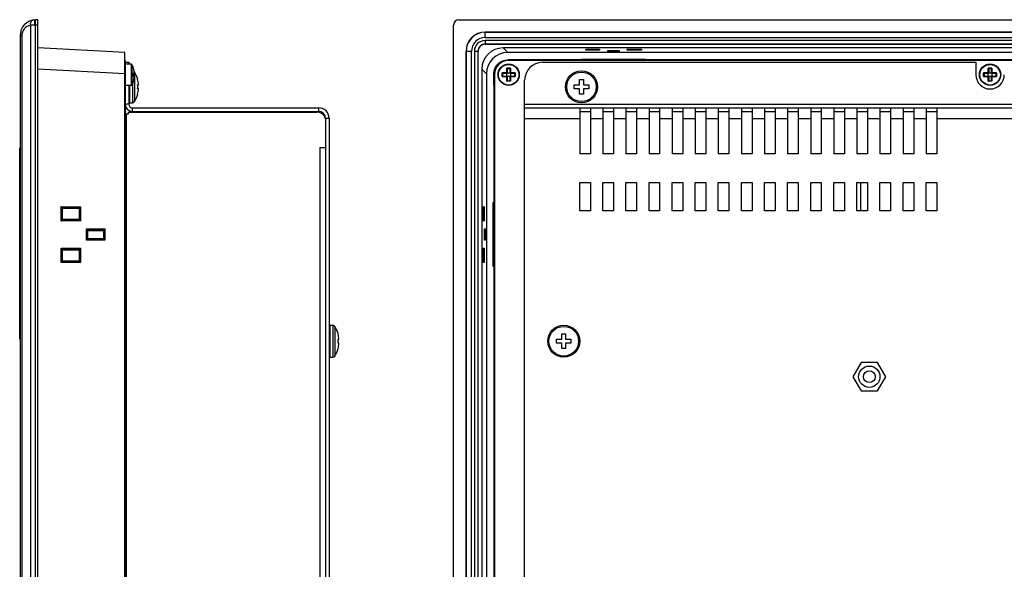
# Model space of a CAD drawing. Header units: millimetres. Extents: x 0 to 1189, y 0 to 841.
# Tile 30 of 50: x 623 to 900, y 529 to 684. Entities that reach past the tile are written whole.
import ezdxf

# ---------------------------------------------------------------- set-up
doc = ezdxf.new("R2010")
doc.units = ezdxf.units.MM
doc.header["$LTSCALE"] = 65.395
for name, color, linetype in [('COVER-REAR_CASE_PC-SHAPE', 7, 'CONTINUOUS'), ('COVER-REAR_CASE_PPC10-SHAPE', 7, 'CONTINUOUS'), ('FRONT_CASE_15_DM-SHAPE', 7, 'CONTINUOUS'), ('LCD_GUIDE-PC_AC150XA01-X0-SHAPE', 7, 'CONTINUOUS'), ('M3X8-SHAPE', 7, 'CONTINUOUS'), ('NUT_M4-SHAPE', 7, 'CONTINUOUS'), ('REAR_CASE-PC_15-SHAPE', 7, 'CONTINUOUS'), ('SCREW_M4X8_MUSH_2-SHAPE', 7, 'CONTINUOUS'), ('SMPS_PC_PCB-SHAPE', 7, 'CONTINUOUS'), ('SWITCH_WINDOW-PPC-SHAPE', 7, 'CONTINUOUS')]:
    doc.layers.add(name, color=color, linetype=linetype)

msp = doc.modelspace()

# ---------------------------------------------------------------- linework, layer by layer
at = {"layer": 'COVER-REAR_CASE_PC-SHAPE', "color": 7, "linetype": 'Continuous'}
for p, q in [((652.817, 672.045), (653.817, 672.045)), ((653.817, 672.045), (653.817, 671.545)), ((770.238, 672.045), (892.238, 672.045)), ((892.238, 672.045), (892.238, 668.545)), ((653.817, 665.545), (653.817, 660.245)), ((765.238, 400.045), (765.238, 667.045)), ((653.817, 660.245), (652.817, 660.245)), ((765.238, 660.245), (1059.238, 660.245)), ((654.817, 659.245), (654.817, 658.245)), ((654.817, 659.245), (707.217, 659.245)), ((654.817, 658.245), (707.217, 658.245)), ((707.217, 659.245), (707.217, 658.245)), ((765.238, 659.245), (1059.238, 659.245)), ((780.738, 659.245), (780.738, 646.245)), ((780.738, 658.245), (783.738, 658.245)), ((783.738, 659.245), (783.738, 646.245)), ((787.238, 659.245), (787.238, 646.245)), ((787.238, 658.245), (790.238, 658.245)), ((790.238, 659.245), (790.238, 646.245)), ((793.738, 659.245), (793.738, 646.245)), ((793.738, 658.245), (796.738, 658.245)), ((796.738, 659.245), (796.738, 646.245)), ((800.238, 659.245), (800.238, 646.245)), ((800.238, 658.245), (803.238, 658.245)), ((803.238, 659.245), (803.238, 646.245)), ((806.738, 659.245), (806.738, 646.245)), ((806.738, 658.245), (809.738, 658.245)), ((809.738, 659.245), (809.738, 646.245)), ((813.238, 659.245), (813.238, 646.245)), ((813.238, 658.245), (816.238, 658.245)), ((816.238, 659.245), (816.238, 646.245)), ((819.738, 659.245), (819.738, 646.245)), ((819.738, 658.245), (822.738, 658.245)), ((822.738, 659.245), (822.738, 646.245)), ((826.238, 659.245), (826.238, 646.245)), ((826.238, 658.245), (829.238, 658.245)), ((829.238, 659.245), (829.238, 646.245)), ((832.738, 659.245), (832.738, 646.245)), ((832.738, 658.245), (835.738, 658.245)), ((835.738, 659.245), (835.738, 646.245)), ((839.238, 659.245), (839.238, 646.245)), ((839.238, 658.245), (842.238, 658.245)), ((842.238, 659.245), (842.238, 646.245)), ((845.738, 659.245), (845.738, 646.245)), ((845.738, 658.245), (848.738, 658.245)), ((848.738, 659.245), (848.738, 646.245)), ((852.238, 659.245), (852.238, 646.245)), ((852.238, 658.245), (855.238, 658.245)), ((855.238, 659.245), (855.238, 646.245)), ((858.738, 659.245), (858.738, 646.245)), ((858.738, 658.245), (861.738, 658.245)), ((861.738, 659.245), (861.738, 646.245)), ((865.238, 659.245), (865.238, 646.245)), ((865.238, 658.245), (868.238, 658.245)), ((868.238, 659.245), (868.238, 646.245)), ((871.738, 659.245), (871.738, 646.245)), ((871.738, 658.245), (874.738, 658.245)), ((874.738, 659.245), (874.738, 646.245)), ((878.238, 659.245), (878.238, 646.245)), ((878.238, 658.245), (881.238, 658.245)), ((881.238, 659.245), (881.238, 646.245)), ((709.217, 656.245), (709.217, 410.845)), ((710.217, 656.245), (709.217, 656.245)), ((710.217, 656.245), (710.217, 410.845)), ((765.238, 656.245), (780.738, 656.245)), ((783.738, 656.245), (787.238, 656.245)), ((790.238, 656.245), (793.738, 656.245)), ((796.738, 656.245), (800.238, 656.245)), ((803.238, 656.245), (806.738, 656.245)), ((809.738, 656.245), (813.238, 656.245)), ((816.238, 656.245), (819.738, 656.245)), ((822.738, 656.245), (826.238, 656.245)), ((829.238, 656.245), (832.738, 656.245)), ((835.738, 656.245), (839.238, 656.245)), ((842.238, 656.245), (845.738, 656.245)), ((848.738, 656.245), (852.238, 656.245)), ((855.238, 656.245), (858.738, 656.245)), ((861.738, 656.245), (865.238, 656.245)), ((868.238, 656.245), (871.738, 656.245)), ((874.738, 656.245), (878.238, 656.245)), ((881.238, 656.245), (943.238, 656.245)), ((783.738, 646.245), (780.738, 646.245)), ((790.238, 646.245), (787.238, 646.245)), ((796.738, 646.245), (793.738, 646.245)), ((803.238, 646.245), (800.238, 646.245)), ((809.738, 646.245), (806.738, 646.245)), ((816.238, 646.245), (813.238, 646.245)), ((822.738, 646.245), (819.738, 646.245)), ((829.238, 646.245), (826.238, 646.245)), ((835.738, 646.245), (832.738, 646.245)), ((842.238, 646.245), (839.238, 646.245)), ((848.738, 646.245), (845.738, 646.245)), ((855.238, 646.245), (852.238, 646.245)), ((861.738, 646.245), (858.738, 646.245)), ((868.238, 646.245), (865.238, 646.245)), ((874.738, 646.245), (871.738, 646.245)), ((881.238, 646.245), (878.238, 646.245)), ((780.738, 630.245), (780.738, 638.245)), ((780.738, 638.245), (783.738, 638.245)), ((783.738, 638.245), (783.738, 630.245)), ((787.238, 630.245), (787.238, 638.245)), ((787.238, 638.245), (790.238, 638.245)), ((790.238, 638.245), (790.238, 630.245)), ((793.738, 630.245), (793.738, 638.245)), ((793.738, 638.245), (796.738, 638.245)), ((796.738, 638.245), (796.738, 630.245)), ((800.238, 630.245), (800.238, 638.245)), ((800.238, 638.245), (803.238, 638.245)), ((803.238, 638.245), (803.238, 630.245)), ((806.738, 630.245), (806.738, 638.245)), ((806.738, 638.245), (809.738, 638.245)), ((809.738, 638.245), (809.738, 630.245)), ((813.238, 630.245), (813.238, 638.245)), ((813.238, 638.245), (816.238, 638.245)), ((816.238, 638.245), (816.238, 630.245)), ((819.738, 630.245), (819.738, 638.245)), ((819.738, 638.245), (822.738, 638.245)), ((822.738, 638.245), (822.738, 630.245)), ((826.238, 630.245), (826.238, 638.245)), ((826.238, 638.245), (829.238, 638.245)), ((829.238, 638.245), (829.238, 630.245)), ((832.738, 630.245), (832.738, 638.245)), ((832.738, 638.245), (835.738, 638.245)), ((835.738, 638.245), (835.738, 630.245)), ((839.238, 630.245), (839.238, 638.245)), ((839.238, 638.245), (842.238, 638.245)), ((842.238, 638.245), (842.238, 630.245)), ((845.738, 630.245), (845.738, 638.245)), ((845.738, 638.245), (848.738, 638.245)), ((848.738, 638.245), (848.738, 630.245)), ((852.238, 630.245), (852.238, 638.245)), ((852.238, 638.245), (855.238, 638.245)), ((855.238, 638.245), (855.238, 630.245)), ((858.738, 630.245), (858.738, 638.245)), ((858.738, 638.245), (861.738, 638.245)), ((861.738, 638.245), (861.738, 630.245)), ((865.238, 630.245), (865.238, 638.245)), ((865.238, 638.245), (868.238, 638.245)), ((868.238, 638.245), (868.238, 630.245)), ((871.738, 630.245), (871.738, 638.245)), ((871.738, 638.245), (874.738, 638.245)), ((874.738, 638.245), (874.738, 630.245)), ((878.238, 630.245), (878.238, 638.245)), ((878.238, 638.245), (881.238, 638.245)), ((881.238, 638.245), (881.238, 630.245)), ((783.738, 630.245), (780.738, 630.245)), ((790.238, 630.245), (787.238, 630.245)), ((796.738, 630.245), (793.738, 630.245)), ((803.238, 630.245), (800.238, 630.245)), ((809.738, 630.245), (806.738, 630.245)), ((816.238, 630.245), (813.238, 630.245)), ((822.738, 630.245), (819.738, 630.245)), ((829.238, 630.245), (826.238, 630.245)), ((835.738, 630.245), (832.738, 630.245)), ((842.238, 630.245), (839.238, 630.245)), ((848.738, 630.245), (845.738, 630.245)), ((855.238, 630.245), (852.238, 630.245)), ((861.738, 630.245), (858.738, 630.245)), ((868.238, 630.245), (865.238, 630.245)), ((874.738, 630.245), (871.738, 630.245)), ((881.238, 630.245), (878.238, 630.245))]:
    msp.add_line(p, q, dxfattribs=at)
for centre, radius, start, end in [((770.238, 667.045), 5, 90, 180), ((896.238, 668.545), 4, 180, 0), ((654.817, 660.245), 2, 180, 270), ((654.817, 660.245), 1, 180, 270), ((707.217, 656.245), 3, 0, 90), ((707.217, 656.245), 2, 0, 90)]:
    msp.add_arc(centre, radius, start, end, dxfattribs=at)
at = {"layer": 'COVER-REAR_CASE_PPC10-SHAPE', "color": 7, "linetype": 'Continuous'}
msp.add_circle((862.238, 583.545), 3, dxfattribs=at)
at = {"layer": 'FRONT_CASE_15_DM-SHAPE', "color": 7, "linetype": 'Continuous'}
for p, q in [((626.176, 682.475), (626.176, 384.615)), ((627.438, 682.516), (627.438, 384.574)), ((628.217, 684.045), (627.56, 684.022)), ((628.217, 682.546), (627.56, 682.523)), ((628.217, 383.045), (628.217, 684.045)), ((745.238, 384.544), (745.238, 682.546)), ((746.737, 684.045), (1113.739, 684.045)), ((623.217, 679.525), (623.217, 387.565)), ((623.718, 679.525), (623.217, 679.525)), ((623.718, 679.525), (623.718, 387.565)), ((754.137, 680.545), (754.164, 680.518)), ((1106.339, 680.545), (754.137, 680.545)), ((754.164, 679.019), (754.164, 680.518)), ((754.164, 680.518), (1106.312, 680.518)), ((754.164, 679.019), (1106.312, 679.019)), ((754.102, 678.18), (754.102, 677.18)), ((1106.373, 678.18), (754.102, 678.18)), ((754.102, 677.18), (754.138, 677.145)), ((1106.373, 677.18), (754.102, 677.18)), ((754.138, 677.145), (1106.338, 677.145)), ((652.717, 674.813), (628.217, 676.097)), ((652.717, 392.277), (652.717, 674.813)), ((748.738, 675.146), (748.738, 391.944)), ((748.738, 675.146), (748.765, 675.119)), ((748.765, 391.971), (748.765, 675.119)), ((750.264, 675.119), (748.765, 675.119)), ((750.264, 391.971), (750.264, 675.119)), ((751.103, 675.181), (751.103, 391.91)), ((751.103, 675.181), (752.103, 675.181)), ((752.103, 675.181), (752.103, 391.91)), ((752.103, 675.181), (752.138, 675.145)), ((752.138, 391.945), (752.138, 675.145)), ((760.461, 674.813), (759.177, 676.097)), ((1101.299, 676.097), (759.177, 676.097)), ((1100.015, 674.813), (760.461, 674.813)), ((782.472, 675.472), (782.472, 675.746)), ((782.472, 675.746), (782.732, 675.472)), ((782.472, 675.746), (786.304, 675.746)), ((786.304, 675.472), (782.472, 675.472)), ((786.304, 675.746), (786.044, 675.472)), ((786.304, 675.746), (786.304, 675.472)), ((788.645, 675.109), (788.633, 675.381)), ((788.901, 675.109), (788.633, 675.381)), ((788.633, 675.381), (791.843, 675.381)), ((791.83, 675.109), (788.645, 675.109)), ((791.575, 675.109), (791.843, 675.381)), ((791.843, 675.381), (791.83, 675.109)), ((794.079, 675.47), (794.065, 675.755)), ((794.345, 675.47), (794.065, 675.755)), ((794.065, 675.755), (798.11, 675.755)), ((798.097, 675.47), (794.079, 675.47)), ((797.83, 675.47), (798.11, 675.755)), ((798.11, 675.755), (798.097, 675.47)), ((760.467, 672.711), (760.467, 672.685)), ((781.238, 672.711), (760.467, 672.711)), ((762.497, 672.685), (760.467, 672.685)), ((781.238, 672.711), (781.238, 672.913)), ((781.238, 672.913), (781.587, 672.564)), ((781.238, 672.913), (799.238, 672.913)), ((781.238, 672.711), (781.404, 672.545)), ((781.587, 672.545), (781.587, 672.564)), ((789.215, 672.564), (781.587, 672.564)), ((782.788, 672.608), (782.788, 672.688)), ((782.788, 672.688), (785.988, 672.688)), ((785.988, 672.608), (782.788, 672.608)), ((785.988, 672.688), (785.988, 672.608)), ((789.031, 672.809), (789.031, 672.732)), ((791.445, 672.809), (789.031, 672.809)), ((789.031, 672.732), (791.445, 672.732)), ((789.215, 672.564), (789.46, 672.687)), ((789.215, 672.564), (789.215, 672.545)), ((789.959, 672.545), (789.96, 672.695)), ((789.96, 672.695), (790.516, 672.695)), ((790.517, 672.545), (790.516, 672.695)), ((791.261, 672.564), (791.016, 672.687)), ((791.261, 672.564), (791.261, 672.545)), ((798.889, 672.564), (791.261, 672.564)), ((791.445, 672.732), (791.445, 672.809)), ((794.481, 672.688), (794.481, 672.608)), ((797.695, 672.688), (794.481, 672.688)), ((794.481, 672.608), (797.695, 672.608)), ((797.695, 672.608), (797.695, 672.688)), ((799.238, 672.913), (798.889, 672.564)), ((798.889, 672.545), (798.889, 672.564)), ((799.238, 672.711), (799.072, 672.545)), ((799.238, 672.913), (799.238, 672.711)), ((921.238, 672.711), (799.238, 672.711)), ((814.444, 672.545), (814.584, 672.685)), ((814.584, 672.545), (814.584, 672.685)), ((814.584, 672.685), (816.284, 672.685)), ((816.284, 672.545), (816.284, 672.685)), ((816.284, 672.685), (816.424, 672.545)), ((893.285, 672.545), (893.416, 672.676)), ((893.416, 672.676), (893.416, 672.545)), ((893.916, 672.685), (893.916, 672.545)), ((898.56, 672.685), (893.916, 672.685)), ((898.56, 672.545), (898.56, 672.685)), ((899.06, 672.545), (899.06, 672.676)), ((899.191, 672.545), (899.06, 672.676)), ((652.717, 668.822), (628.217, 670.106)), ((753.185, 670.106), (753.185, 396.984)), ((754.469, 668.822), (753.185, 670.106)), ((754.469, 668.822), (754.469, 398.268)), ((756.572, 668.816), (756.572, 632.545)), ((756.572, 668.816), (756.598, 668.816)), ((756.598, 666.767), (756.598, 668.816)), ((756.607, 665.53), (756.738, 665.259)), ((756.369, 614.545), (756.369, 632.545)), ((756.369, 632.545), (756.719, 632.196)), ((756.369, 632.545), (756.572, 632.545)), ((756.572, 632.545), (756.738, 632.379)), ((756.719, 614.894), (756.719, 632.196)), ((756.738, 632.196), (756.719, 632.196)), ((634.758, 627.373), (634.758, 631.418)), ((635.057, 631.124), (634.758, 631.418)), ((634.758, 631.418), (640.197, 631.404)), ((635.057, 627.666), (635.057, 631.124)), ((635.059, 631.101), (635.057, 631.124)), ((635.207, 631.002), (635.059, 631.101)), ((635.059, 631.101), (639.886, 631.089)), ((635.207, 627.788), (635.207, 631.002)), ((635.207, 631.002), (639.821, 631.002)), ((639.821, 631.002), (639.864, 631.088)), ((639.821, 631.002), (639.821, 627.788)), ((639.864, 631.088), (639.886, 631.089)), ((639.864, 631.088), (639.864, 627.702)), ((639.886, 631.089), (640.197, 631.404)), ((640.197, 631.404), (640.197, 627.386)), ((753.528, 627.373), (753.528, 631.418)), ((753.813, 631.138), (753.528, 631.418)), ((753.528, 631.418), (753.813, 631.404)), ((753.813, 631.404), (753.813, 627.386)), ((756.595, 631.002), (756.595, 627.788)), ((756.675, 631.002), (756.595, 631.002)), ((756.675, 627.788), (756.675, 631.002)), ((635.057, 627.666), (634.758, 627.373)), ((640.197, 627.386), (634.758, 627.373)), ((635.057, 627.666), (635.059, 627.689)), ((635.207, 627.788), (635.059, 627.689)), ((639.886, 627.701), (635.059, 627.689)), ((639.821, 627.788), (635.207, 627.788)), ((639.821, 627.788), (639.864, 627.702)), ((639.886, 627.701), (639.864, 627.702)), ((639.886, 627.701), (640.197, 627.386)), ((753.813, 627.653), (753.528, 627.373)), ((753.813, 627.386), (753.528, 627.373)), ((756.595, 627.788), (756.675, 627.788)), ((641.884, 621.94), (641.884, 625.15)), ((642.184, 624.856), (641.884, 625.15)), ((641.884, 625.15), (647.088, 625.138)), ((642.185, 624.834), (642.184, 624.856)), ((642.184, 622.234), (642.184, 624.856)), ((642.307, 624.752), (642.185, 624.834)), ((642.185, 624.834), (646.778, 624.822)), ((642.307, 622.338), (642.307, 624.752)), ((642.307, 624.752), (646.721, 624.752)), ((646.721, 624.752), (646.756, 624.822)), ((646.721, 624.752), (646.721, 622.338)), ((646.756, 624.822), (646.756, 622.269)), ((646.756, 624.822), (646.778, 624.822)), ((646.778, 624.822), (647.088, 625.138)), ((647.088, 625.138), (647.088, 621.953)), ((753.902, 621.94), (753.902, 625.15)), ((754.174, 624.882), (753.902, 625.15)), ((753.902, 625.15), (754.174, 625.138)), ((754.174, 625.138), (754.174, 621.953)), ((756.474, 624.752), (756.474, 622.338)), ((756.551, 624.752), (756.474, 624.752)), ((756.551, 622.338), (756.551, 624.752)), ((642.184, 622.234), (641.884, 621.94)), ((647.088, 621.953), (641.884, 621.94)), ((642.184, 622.234), (642.185, 622.257)), ((642.307, 622.338), (642.185, 622.257)), ((646.778, 622.268), (642.185, 622.257)), ((646.721, 622.338), (642.307, 622.338)), ((646.721, 622.338), (646.756, 622.269)), ((646.778, 622.268), (646.756, 622.269)), ((646.778, 622.268), (647.088, 621.953)), ((754.174, 622.208), (753.902, 621.94)), ((754.174, 621.953), (753.902, 621.94)), ((756.474, 622.338), (756.551, 622.338)), ((634.758, 615.673), (634.758, 619.718)), ((635.057, 619.424), (634.758, 619.718)), ((634.758, 619.718), (640.197, 619.704)), ((635.059, 619.401), (635.057, 619.424)), ((635.057, 615.966), (635.057, 619.424)), ((635.207, 619.302), (635.059, 619.401)), ((635.059, 619.401), (639.886, 619.389)), ((635.207, 616.088), (635.207, 619.302)), ((635.207, 619.302), (639.821, 619.302)), ((639.821, 619.302), (639.864, 619.388)), ((639.821, 619.302), (639.821, 616.088)), ((639.864, 619.388), (639.886, 619.389)), ((639.864, 619.388), (639.864, 616.002)), ((639.886, 619.389), (640.197, 619.704)), ((640.197, 619.704), (640.197, 615.686)), ((753.528, 615.673), (753.528, 619.718)), ((753.813, 619.438), (753.528, 619.718)), ((753.528, 619.718), (753.813, 619.704)), ((753.813, 619.704), (753.813, 615.686)), ((756.595, 619.302), (756.595, 616.088)), ((756.675, 619.302), (756.595, 619.302)), ((756.675, 616.088), (756.675, 619.302)), ((635.057, 615.966), (634.758, 615.673)), ((640.197, 615.686), (634.758, 615.673)), ((635.057, 615.966), (635.059, 615.989)), ((635.207, 616.088), (635.059, 615.989)), ((639.886, 616.001), (635.059, 615.989)), ((639.821, 616.088), (635.207, 616.088)), ((639.821, 616.088), (639.864, 616.002)), ((639.886, 616.001), (639.864, 616.002)), ((639.886, 616.001), (640.197, 615.686)), ((753.813, 615.953), (753.528, 615.673)), ((753.813, 615.686), (753.528, 615.673)), ((756.595, 616.088), (756.675, 616.088)), ((756.369, 614.545), (756.719, 614.894)), ((756.572, 614.545), (756.369, 614.545)), ((756.572, 614.545), (756.738, 614.711)), ((756.572, 614.545), (756.572, 452.545)), ((756.719, 614.894), (756.738, 614.894)), ((756.598, 598.904), (756.598, 597.795)), ((756.598, 598.904), (756.738, 598.904)), ((756.607, 599.404), (756.738, 599.535)), ((756.607, 599.404), (756.738, 599.404)), ((756.738, 597.795), (756.598, 597.795)), ((756.738, 597.295), (756.607, 597.295)), ((756.598, 533.904), (756.598, 533.186)), ((756.598, 533.904), (756.738, 533.904)), ((756.738, 533.186), (756.598, 533.186)), ((756.607, 534.404), (756.738, 534.535)), ((756.607, 534.404), (756.738, 534.404)), ((756.738, 532.555), (756.607, 532.686)), ((756.738, 532.686), (756.607, 532.686))]:
    msp.add_line(p, q, dxfattribs=at)
for centre, radius, start, end in [((627.717, 679.525), 4.5, 92, 180), ((626.718, 679.525), 3, 100.42195, 180.00004), ((628.331, 635.455), 47.07, 91.08675, 92.62379), ((627.665, 679.525), 3, 92.00012, 94.343), ((754.164, 675.119), 5.399, 90.00325, 179.99675), ((754.163, 675.119), 3.899, 89.99651, 180.00349), ((754.102, 675.181), 2.999, 89.99657, 180.00343), ((754.102, 675.181), 1.999, 89.98502, 180.01498), ((763.734, 671.375), 1.801, 133.3645, 139.45998), ((760.082, 664.205), 9.225, 64.70285, 66.67793), ((719.692, 672.926), 69.768, 359.68698, 359.80359), ((860.79, 672.926), 69.775, 180.19642, 180.31302), ((757.908, 665.529), 1.802, 130.54452, 136.63108)]:
    msp.add_arc(centre, radius, start, end, dxfattribs=at)
for centre, major_axis, ratio, start_param, end_param in [((746.739, 682.544), (-1.062, 1.062), 0.9987828, -0.7847892, 0.7847892), ((754.139, 675.144), (-3.82, 3.82), 0.9996955, -0.7852459, 0.7852459), ((754.138, 675.145), (-1.415, 1.415), 0.9996955, -0.7852459, 0.7852459), ((759.194, 670.089), (4.254, -4.254), 0.9972647, 2.357564, 3.9256213), ((760.478, 668.805), (-4.254, 4.254), 0.9972647, -0.7840286, 0.7840286), ((893.916, 672.676), (0.5, 0), 0.0174551, 1.5707963, 3.1241394), ((898.56, 672.676), (0.5, 0), 0.0174551, 0.0174533, 1.5707963), ((756.607, 598.904), (0, 0.5), 0.0174551, 0.0174533, 1.5707963), ((756.607, 597.795), (0, 0.5), 0.0174551, -4.712389, -3.1415927), ((756.607, 533.904), (0, 0.5), 0.0174551, 0.0174533, 1.5707963), ((756.607, 533.186), (0, 0.5), 0.0174551, -4.712389, -3.1590459)]:
    msp.add_ellipse(centre, major_axis=major_axis, ratio=ratio, start_param=start_param, end_param=end_param, dxfattribs=at)
for points, knots in [([(626.176, 682.475), (626.158, 682.65), (626.162, 682.99), (626.293, 683.451), (626.54, 683.804), (626.784, 683.929), (626.903, 683.951)], [0, 0, 0, 0, 0.2953624, 0.5638719, 0.7959132, 1, 1, 1, 1]), ([(627.438, 682.516), (627.43, 682.613), (627.417, 682.804), (627.398, 683.08), (627.384, 683.335), (627.373, 683.559), (627.367, 683.722), (627.365, 683.83), (627.365, 683.893), (627.366, 683.942), (627.368, 683.979), (627.371, 683.998), (627.374, 684.012), (627.377, 684.012)], [0, 0, 0, 0, 0.194788, 0.3820236, 0.5545462, 0.7057616, 0.8298985, 0.8802892, 0.9222434, 0.9553598, 0.979367, 0.9941113, 1, 1, 1, 1]), ([(627.56, 682.523), (627.557, 682.62), (627.551, 682.812), (627.544, 683.089), (627.54, 683.345), (627.538, 683.569), (627.539, 683.732), (627.542, 683.84), (627.544, 683.903), (627.547, 683.952), (627.55, 683.99), (627.554, 684.009), (627.557, 684.022), (627.56, 684.022)], [0, 0, 0, 0, 0.1947111, 0.3819139, 0.5544359, 0.7056711, 0.8298371, 0.8802427, 0.9222107, 0.9553389, 0.9793555, 0.9941063, 1, 1, 1, 1]), ([(756.572, 668.816), (756.572, 669.323), (756.774, 670.347), (757.641, 671.642), (758.936, 672.509), (759.96, 672.711), (760.467, 672.711)], [0, 0, 0, 0, 0.2500995, 0.5, 0.7499005, 1, 1, 1, 1]), ([(756.598, 668.816), (756.598, 669.32), (756.799, 670.337), (757.66, 671.623), (758.946, 672.484), (759.963, 672.685), (760.467, 672.685)], [0, 0, 0, 0, 0.2501014, 0.5, 0.7498986, 1, 1, 1, 1]), ([(762.497, 672.685), (762.608, 672.685), (763.021, 672.683), (763.433, 672.679), (763.734, 672.676)], [0, 0, 0, 0, 0.2693398, 1, 1, 1, 1]), ([(789.46, 672.687), (789.464, 672.689), (789.479, 672.688), (789.508, 672.691), (789.555, 672.692), (789.644, 672.694), (789.781, 672.695), (789.897, 672.695), (789.96, 672.695)], [0, 0, 0, 0, 0.0251357, 0.0857637, 0.1798829, 0.3041879, 0.6244451, 1, 1, 1, 1]), ([(790.516, 672.695), (790.579, 672.695), (790.695, 672.695), (790.831, 672.694), (790.921, 672.692), (790.968, 672.691), (790.997, 672.688), (791.012, 672.689), (791.016, 672.687)], [0, 0, 0, 0, 0.3755538, 0.6958119, 0.8201161, 0.9142353, 0.9748639, 1, 1, 1, 1]), ([(756.607, 665.53), (756.606, 665.626), (756.601, 666.038), (756.598, 666.451), (756.598, 666.767)], [0, 0, 0, 0, 0.2332169, 1, 1, 1, 1])]:
    msp.add_open_spline(points, degree=3, knots=knots, dxfattribs=at)
for points in [[(763.734, 672.676), (763.54, 672.676), (763.341, 672.63), (763.166, 672.546)], [(756.738, 666.099), (756.653, 665.924), (756.607, 665.725), (756.607, 665.53)]]:
    msp.add_open_spline(points, degree=3, dxfattribs=at)
at = {"layer": 'LCD_GUIDE-PC_AC150XA01-X0-SHAPE', "color": 7, "linetype": 'Continuous'}
msp.add_line((642.317, 622.338), (642.317, 624.752), dxfattribs=at)
at = {"layer": 'M3X8-SHAPE', "color": 7, "linetype": 'Continuous'}
for p, q in [((652.917, 665.545), (652.917, 671.545)), ((654.5, 671.545), (652.917, 671.545)), ((654.5, 671.545), (654.5, 665.545)), ((654.676, 671.441), (654.676, 665.649)), ((655.133, 670.375), (655.11, 670.375)), ((655.374, 669.054), (655.11, 669.054)), ((655.11, 668.037), (655.374, 668.037)), ((655.283, 668.945), (655.122, 668.945)), ((655.122, 668.145), (655.283, 668.145)), ((758.907, 668.037), (758.907, 669.054)), ((760.229, 669.054), (758.907, 669.054)), ((758.907, 668.037), (760.229, 668.037)), ((760.338, 668.945), (759.035, 668.945)), ((759.035, 668.145), (760.338, 668.145)), ((759.038, 668.945), (759.038, 668.145)), ((760.229, 669.054), (760.229, 670.375)), ((761.246, 670.375), (760.229, 670.375)), ((760.238, 669.045), (760.229, 669.054)), ((760.229, 668.037), (760.238, 668.045)), ((760.229, 666.715), (760.229, 668.037)), ((760.238, 668.145), (760.238, 668.945)), ((760.338, 670.248), (760.338, 668.945)), ((761.138, 670.245), (760.338, 670.245)), ((760.338, 669.045), (761.138, 669.045)), ((760.338, 668.145), (760.338, 666.843)), ((761.138, 668.045), (760.338, 668.045)), ((761.138, 668.945), (761.138, 670.248)), ((762.44, 668.945), (761.138, 668.945)), ((761.138, 666.843), (761.138, 668.145)), ((761.138, 668.145), (762.44, 668.145)), ((761.238, 669.045), (761.246, 669.054)), ((761.238, 668.945), (761.238, 668.145)), ((761.246, 668.037), (761.238, 668.045)), ((761.246, 670.375), (761.246, 669.054)), ((762.568, 669.054), (761.246, 669.054)), ((761.246, 668.037), (761.246, 666.715)), ((761.246, 668.037), (762.568, 668.037)), ((762.438, 668.145), (762.438, 668.945)), ((762.568, 669.054), (762.568, 668.037)), ((894.407, 668.037), (894.407, 669.054)), ((895.729, 669.054), (894.407, 669.054)), ((894.407, 668.037), (895.729, 668.037)), ((895.838, 668.945), (894.535, 668.945)), ((894.535, 668.145), (895.838, 668.145)), ((894.538, 668.945), (894.538, 668.145)), ((895.729, 669.054), (895.729, 670.375)), ((896.746, 670.375), (895.729, 670.375)), ((895.738, 669.045), (895.729, 669.054)), ((895.729, 668.037), (895.738, 668.045)), ((895.729, 666.715), (895.729, 668.037)), ((895.738, 668.145), (895.738, 668.945)), ((895.838, 670.248), (895.838, 668.945)), ((896.638, 670.245), (895.838, 670.245)), ((895.838, 669.045), (896.638, 669.045)), ((895.838, 668.145), (895.838, 666.843)), ((896.638, 668.045), (895.838, 668.045)), ((896.638, 668.945), (896.638, 670.248)), ((897.94, 668.945), (896.638, 668.945)), ((896.638, 666.843), (896.638, 668.145)), ((896.638, 668.145), (897.94, 668.145)), ((896.738, 669.045), (896.746, 669.054)), ((896.738, 668.945), (896.738, 668.145)), ((896.746, 668.037), (896.738, 668.045)), ((896.746, 670.375), (896.746, 669.054)), ((898.068, 669.054), (896.746, 669.054)), ((896.746, 668.037), (896.746, 666.715)), ((896.746, 668.037), (898.068, 668.037)), ((897.938, 668.145), (897.938, 668.945)), ((898.068, 669.054), (898.068, 668.037)), ((654.5, 665.545), (652.917, 665.545)), ((655.133, 666.715), (655.11, 666.715)), ((761.246, 666.715), (760.229, 666.715)), ((760.338, 666.845), (761.138, 666.845)), ((896.746, 666.715), (895.729, 666.715)), ((895.838, 666.845), (896.638, 666.845))]:
    msp.add_line(p, q, dxfattribs=at)
for centre, radius in [((760.738, 668.545), 3), ((760.738, 668.545), 2.896), ((896.238, 668.545), 3), ((896.238, 668.545), 2.896)]:
    msp.add_circle(centre, radius, dxfattribs=at)
for centre, radius, start, end in [((652.917, 671.445), 0.1, 90, 180), ((654.5, 671.345), 0.2, 28.73026, 90), ((649.392, 668.545), 6.025, 17.68583, 28.73022), ((649.392, 668.545), 6.004, 4.85821, 17.75125), ((655.014, 670.336), 0.104, 17.67823, 22.45456), ((649.392, 668.545), 5.74, 354.91839, 5.08161), ((654.999, 669.01), 0.119, 17.27702, 21.57657), ((654.999, 668.081), 0.119, 338.42128, 342.72083), ((649.392, 668.545), 6.004, 342.24875, 355.14179), ((649.392, 668.545), 6.004, 4.77711, 17.66853), ((649.392, 668.545), 6.004, 342.33147, 355.22289), ((649.392, 668.545), 5.745, 355.2296, 4.7704), ((655.037, 670.345), 0.1, 338.27299, 17.68583), ((655.276, 669.037), 0.1, 4.78742, 9.6555), ((655.275, 668.054), 0.101, 350.35061, 352.68086), ((655.276, 668.053), 0.0996, 352.67997, 355.21963), ((759.776, 669.884), 1.202, 223.7136, 224.273), ((759.776, 667.206), 1.202, 135.72243, 136.28183), ((759.805, 669.911), 1.242, 224.25202, 225.70359), ((759.804, 667.178), 1.241, 134.25438, 135.70595), ((759.399, 669.507), 1.202, 45.72243, 46.28183), ((759.371, 669.479), 1.241, 44.25438, 45.70595), ((762.104, 669.478), 1.242, 134.25202, 135.70359), ((762.077, 669.507), 1.202, 133.7136, 134.273), ((761.671, 669.912), 1.242, 314.3045, 315.75593), ((761.671, 667.178), 1.242, 44.30204, 45.75347), ((761.7, 669.884), 1.202, 315.7281, 316.2875), ((761.7, 667.206), 1.202, 43.71932, 44.27872), ((895.276, 669.884), 1.202, 223.7136, 224.273), ((895.276, 667.206), 1.202, 135.72243, 136.28183), ((895.305, 669.911), 1.242, 224.25202, 225.70359), ((895.304, 667.178), 1.241, 134.25438, 135.70595), ((894.899, 669.507), 1.202, 45.72243, 46.28183), ((894.871, 669.479), 1.241, 44.25438, 45.70595), ((897.604, 669.478), 1.242, 134.25202, 135.70359), ((897.577, 669.507), 1.202, 133.7136, 134.273), ((897.171, 669.912), 1.242, 314.3045, 315.75593), ((897.171, 667.178), 1.242, 44.30204, 45.75347), ((897.2, 669.884), 1.202, 315.7281, 316.2875), ((897.2, 667.206), 1.202, 43.71932, 44.27872), ((652.917, 665.645), 0.1, 180, 270), ((654.5, 665.745), 0.2, 270, 331.26974), ((649.392, 668.545), 6.025, 331.26978, 342.31417), ((655.014, 666.754), 0.104, 337.54553, 342.32167), ((655.037, 666.745), 0.1, 342.31417, 21.73243), ((759.399, 667.583), 1.202, 313.71932, 314.27872), ((759.371, 667.612), 1.242, 314.30204, 315.75347), ((762.104, 667.612), 1.242, 224.3045, 225.75593), ((762.077, 667.583), 1.202, 225.7281, 226.2875), ((894.899, 667.583), 1.202, 313.71932, 314.27872), ((894.871, 667.612), 1.242, 314.30204, 315.75347), ((897.604, 667.612), 1.242, 224.3045, 225.75593), ((897.577, 667.583), 1.202, 225.7281, 226.2875)]:
    msp.add_arc(centre, radius, start, end, dxfattribs=at)
for points in [[(655.117, 669.023), (655.117, 669.03), (655.115, 669.038), (655.113, 669.045)], [(655.117, 668.067), (655.117, 668.06), (655.115, 668.052), (655.113, 668.045)]]:
    msp.add_open_spline(points, degree=3, dxfattribs=at)
for points, knots in [([(655.283, 668.945), (655.298, 668.945), (655.326, 668.952), (655.358, 668.978), (655.374, 669.011), (655.376, 669.034), (655.375, 669.045)], [0, 0, 0, 0, 0.295493, 0.5540378, 0.7826438, 1, 1, 1, 1]), ([(655.375, 668.045), (655.376, 668.056), (655.374, 668.079), (655.358, 668.112), (655.326, 668.138), (655.298, 668.145), (655.283, 668.145)], [0, 0, 0, 0, 0.2173294, 0.4459638, 0.7045065, 1, 1, 1, 1]), ([(759.027, 668.948), (759.02, 668.952), (759.006, 668.962), (758.976, 668.986), (758.953, 669.008), (758.938, 669.023)], [0, 0, 0, 0, 0.1917565, 0.4412287, 1, 1, 1, 1]), ([(759.026, 668.142), (759.02, 668.138), (759.006, 668.128), (758.976, 668.104), (758.953, 668.082), (758.938, 668.067)], [0, 0, 0, 0, 0.1921675, 0.4413274, 1, 1, 1, 1]), ([(759.035, 668.145), (759.035, 668.145), (759.032, 668.145), (759.029, 668.143), (759.026, 668.142)], [0, 0, 0, 0, 0.1727929, 1, 1, 1, 1]), ([(759.035, 668.945), (759.035, 668.945), (759.032, 668.946), (759.029, 668.947), (759.027, 668.948)], [0, 0, 0, 0, 0.1731724, 1, 1, 1, 1]), ([(760.338, 668.945), (760.334, 668.949), (760.317, 668.965), (760.284, 668.999), (760.254, 669.029), (760.238, 669.045)], [0, 0, 0, 0, 0.1060364, 0.5088684, 1, 1, 1, 1]), ([(760.238, 668.045), (760.249, 668.056), (760.275, 668.082), (760.308, 668.116), (760.33, 668.138), (760.338, 668.145)], [0, 0, 0, 0, 0.3306448, 0.780199, 1, 1, 1, 1]), ([(760.335, 670.256), (760.331, 670.263), (760.321, 670.277), (760.296, 670.307), (760.275, 670.33), (760.26, 670.345)], [0, 0, 0, 0, 0.1921675, 0.4413274, 1, 1, 1, 1]), ([(760.338, 670.248), (760.338, 670.248), (760.337, 670.251), (760.336, 670.254), (760.335, 670.256)], [0, 0, 0, 0, 0.1727929, 1, 1, 1, 1]), ([(761.138, 670.248), (761.138, 670.248), (761.138, 670.251), (761.14, 670.254), (761.141, 670.256)], [0, 0, 0, 0, 0.1731724, 1, 1, 1, 1]), ([(761.138, 668.945), (761.141, 668.949), (761.158, 668.966), (761.192, 668.999), (761.222, 669.029), (761.238, 669.045)], [0, 0, 0, 0, 0.1060364, 0.5088684, 1, 1, 1, 1]), ([(761.238, 668.045), (761.227, 668.056), (761.201, 668.082), (761.167, 668.115), (761.145, 668.138), (761.138, 668.145)], [0, 0, 0, 0, 0.3306448, 0.780199, 1, 1, 1, 1]), ([(761.141, 670.256), (761.145, 670.263), (761.155, 670.277), (761.179, 670.307), (761.201, 670.33), (761.216, 670.345)], [0, 0, 0, 0, 0.1917565, 0.4412287, 1, 1, 1, 1]), ([(762.538, 669.023), (762.529, 669.014), (762.51, 668.996), (762.486, 668.976), (762.468, 668.962), (762.457, 668.953), (762.448, 668.948), (762.443, 668.945), (762.44, 668.945)], [0, 0, 0, 0, 0.312316, 0.6103512, 0.7442588, 0.8597652, 0.9477327, 1, 1, 1, 1]), ([(762.538, 668.067), (762.529, 668.076), (762.51, 668.094), (762.487, 668.115), (762.469, 668.129), (762.457, 668.137), (762.448, 668.143), (762.443, 668.145), (762.44, 668.145)], [0, 0, 0, 0, 0.3120447, 0.6096242, 0.743259, 0.858778, 0.9471969, 1, 1, 1, 1]), ([(894.527, 668.948), (894.52, 668.952), (894.506, 668.962), (894.476, 668.986), (894.453, 669.008), (894.438, 669.023)], [0, 0, 0, 0, 0.1917565, 0.4412287, 1, 1, 1, 1]), ([(894.526, 668.142), (894.52, 668.138), (894.506, 668.128), (894.476, 668.104), (894.453, 668.082), (894.438, 668.067)], [0, 0, 0, 0, 0.1921675, 0.4413274, 1, 1, 1, 1]), ([(894.535, 668.145), (894.535, 668.145), (894.532, 668.145), (894.529, 668.143), (894.526, 668.142)], [0, 0, 0, 0, 0.1727929, 1, 1, 1, 1]), ([(894.535, 668.945), (894.535, 668.945), (894.532, 668.946), (894.529, 668.947), (894.527, 668.948)], [0, 0, 0, 0, 0.1731724, 1, 1, 1, 1]), ([(895.838, 668.945), (895.834, 668.949), (895.817, 668.965), (895.784, 668.999), (895.754, 669.029), (895.738, 669.045)], [0, 0, 0, 0, 0.1060364, 0.5088684, 1, 1, 1, 1]), ([(895.738, 668.045), (895.749, 668.056), (895.775, 668.082), (895.808, 668.116), (895.83, 668.138), (895.838, 668.145)], [0, 0, 0, 0, 0.3306448, 0.780199, 1, 1, 1, 1]), ([(895.835, 670.256), (895.831, 670.263), (895.821, 670.277), (895.796, 670.307), (895.775, 670.33), (895.76, 670.345)], [0, 0, 0, 0, 0.1921675, 0.4413274, 1, 1, 1, 1]), ([(895.838, 670.248), (895.838, 670.248), (895.837, 670.251), (895.836, 670.254), (895.835, 670.256)], [0, 0, 0, 0, 0.1727929, 1, 1, 1, 1]), ([(896.638, 670.248), (896.638, 670.248), (896.638, 670.251), (896.64, 670.254), (896.641, 670.256)], [0, 0, 0, 0, 0.1731724, 1, 1, 1, 1]), ([(896.638, 668.945), (896.641, 668.949), (896.658, 668.966), (896.692, 668.999), (896.722, 669.029), (896.738, 669.045)], [0, 0, 0, 0, 0.1060364, 0.5088684, 1, 1, 1, 1]), ([(896.738, 668.045), (896.727, 668.056), (896.701, 668.082), (896.667, 668.115), (896.645, 668.138), (896.638, 668.145)], [0, 0, 0, 0, 0.3306448, 0.780199, 1, 1, 1, 1]), ([(896.641, 670.256), (896.645, 670.263), (896.655, 670.277), (896.679, 670.307), (896.701, 670.33), (896.716, 670.345)], [0, 0, 0, 0, 0.1917565, 0.4412287, 1, 1, 1, 1]), ([(898.038, 669.023), (898.029, 669.014), (898.01, 668.996), (897.986, 668.976), (897.968, 668.962), (897.957, 668.953), (897.948, 668.948), (897.943, 668.945), (897.94, 668.945)], [0, 0, 0, 0, 0.312316, 0.6103512, 0.7442588, 0.8597652, 0.9477327, 1, 1, 1, 1]), ([(898.038, 668.067), (898.029, 668.076), (898.01, 668.094), (897.987, 668.115), (897.969, 668.129), (897.957, 668.137), (897.948, 668.143), (897.943, 668.145), (897.94, 668.145)], [0, 0, 0, 0, 0.3120447, 0.6096242, 0.743259, 0.858778, 0.9471969, 1, 1, 1, 1]), ([(760.26, 666.745), (760.269, 666.754), (760.287, 666.773), (760.307, 666.796), (760.322, 666.814), (760.33, 666.826), (760.335, 666.835), (760.338, 666.84), (760.338, 666.843)], [0, 0, 0, 0, 0.3120447, 0.6096242, 0.743259, 0.858778, 0.9471969, 1, 1, 1, 1]), ([(761.216, 666.745), (761.207, 666.754), (761.189, 666.773), (761.169, 666.796), (761.155, 666.814), (761.146, 666.826), (761.141, 666.835), (761.138, 666.84), (761.138, 666.843)], [0, 0, 0, 0, 0.312316, 0.6103512, 0.7442588, 0.8597652, 0.9477327, 1, 1, 1, 1]), ([(895.76, 666.745), (895.769, 666.754), (895.787, 666.773), (895.807, 666.796), (895.822, 666.814), (895.83, 666.826), (895.835, 666.835), (895.838, 666.84), (895.838, 666.843)], [0, 0, 0, 0, 0.3120447, 0.6096242, 0.743259, 0.858778, 0.9471969, 1, 1, 1, 1]), ([(896.716, 666.745), (896.707, 666.754), (896.689, 666.773), (896.669, 666.796), (896.655, 666.814), (896.646, 666.826), (896.641, 666.835), (896.638, 666.84), (896.638, 666.843)], [0, 0, 0, 0, 0.312316, 0.6103512, 0.7442588, 0.8597652, 0.9477327, 1, 1, 1, 1])]:
    msp.add_open_spline(points, degree=3, knots=knots, dxfattribs=at)
at = {"layer": 'NUT_M4-SHAPE', "color": 7, "linetype": 'Continuous'}
for p, q in [((859.928, 587.545), (857.619, 583.545)), ((864.547, 587.545), (859.928, 587.545)), ((866.857, 583.545), (864.547, 587.545)), ((857.619, 583.545), (859.928, 579.545)), ((864.547, 579.545), (866.857, 583.545)), ((859.928, 579.545), (864.547, 579.545))]:
    msp.add_line(p, q, dxfattribs=at)
msp.add_circle((862.238, 583.545), 1.65, dxfattribs=at)
at = {"layer": 'REAR_CASE-PC_15-SHAPE', "color": 7, "linetype": 'Continuous'}
for p, q in [((652.817, 672.545), (652.717, 672.545)), ((652.817, 672.545), (652.817, 394.545)), ((1099.738, 672.545), (760.738, 672.545)), ((652.817, 668.545), (652.717, 668.545)), ((756.738, 668.545), (756.738, 398.545)), ((652.962, 657.545), (653.717, 657.545)), ((653.217, 409.545), (653.217, 657.545)), ((653.717, 657.545), (653.717, 658.045)), ((653.717, 658.045), (706.717, 658.045)), ((707.617, 648.045), (707.617, 419.045)), ((707.617, 648.045), (709.217, 648.045))]:
    msp.add_line(p, q, dxfattribs=at)
for centre, radius, start, end in [((760.738, 668.545), 4, 90, 180), ((706.717, 655.545), 2.5, 15, 90)]:
    msp.add_arc(centre, radius, start, end, dxfattribs=at)
at = {"layer": 'SCREW_M4X8_MUSH_2-SHAPE', "color": 7, "linetype": 'Continuous'}
for p, q in [((655.434, 669.309), (655.434, 660.981)), ((654.017, 665.545), (654.017, 660.645)), ((654.836, 665.964), (654.836, 660.645)), ((656.318, 667.189), (656.338, 667.188)), ((656.318, 665.689), (656.566, 665.684)), ((780.694, 667.189), (781.238, 667.188)), ((781.238, 667.188), (781.781, 667.189)), ((656.566, 664.606), (656.318, 664.601)), ((656.338, 663.102), (656.318, 663.101)), ((781.238, 663.102), (780.694, 663.101)), ((781.781, 663.101), (781.238, 663.102)), ((654.017, 660.645), (654.836, 660.645)), ((710.417, 598.045), (710.417, 589.045)), ((710.417, 598.045), (711.236, 598.045)), ((711.236, 598.045), (711.236, 589.045)), ((711.834, 597.709), (711.834, 589.381)), ((712.718, 595.589), (712.738, 595.588)), ((712.718, 594.089), (712.966, 594.084)), ((775.694, 595.589), (776.238, 595.588)), ((776.238, 595.588), (776.781, 595.589)), ((712.966, 593.006), (712.718, 593.001)), ((712.738, 591.502), (712.718, 591.501)), ((776.238, 591.502), (775.694, 591.501)), ((776.781, 591.501), (776.238, 591.502)), ((710.417, 589.045), (711.236, 589.045))]:
    msp.add_line(p, q, dxfattribs=at)
for centre, radius in [((781.238, 665.145), 4.5), ((781.238, 665.145), 4.164), ((776.238, 593.545), 4.5), ((776.238, 593.545), 4.164)]:
    msp.add_circle(centre, radius, dxfattribs=at)
for centre, radius, start, end in [((654.836, 668.945), 0.7, 31.36901, 45.55311), ((648.603, 665.145), 8, 14.79791, 31.36901), ((648.594, 665.142), 7.991, 3.89122, 14.84035), ((648.629, 665.145), 7.709, 355.95607, 4.04393), ((339.22, 665.145), 439.974, 359.92921, 0.07079), ((781.196, 1099.66), 433.976, 269.73574, 269.93435), ((339.796, 665.167), 440.903, 0.06721, 0.2627), ((1215.753, 665.187), 433.976, 179.73574, 179.93435), ((781.26, 1106.587), 440.903, 270.06721, 270.2627), ((1223.256, 665.145), 439.974, 179.92921, 180.07079), ((648.603, 665.145), 8, 328.63099, 345.20209), ((648.594, 665.148), 7.991, 345.15965, 356.10878), ((781.216, 223.703), 440.903, 90.06721, 90.2627), ((346.723, 665.103), 433.976, 359.73574, 359.93435), ((781.28, 230.63), 433.976, 89.73574, 89.93435), ((1222.68, 665.123), 440.903, 180.06721, 180.2627), ((654.017, 660.845), 0.2, 180, 270), ((654.836, 661.345), 0.7, 270, 328.63099), ((710.417, 597.845), 0.2, 90, 180), ((711.236, 597.345), 0.7, 31.36901, 90), ((705.003, 593.545), 8, 14.79791, 31.36901), ((704.994, 593.542), 7.991, 3.89122, 14.84035), ((705.029, 593.545), 7.709, 355.95607, 4.04393), ((334.22, 593.545), 439.974, 359.92921, 0.07079), ((776.196, 1028.06), 433.976, 269.73574, 269.93435), ((334.796, 593.567), 440.903, 0.06721, 0.2627), ((1210.753, 593.587), 433.976, 179.73574, 179.93435), ((776.26, 1034.987), 440.903, 270.06721, 270.2627), ((1218.256, 593.545), 439.974, 179.92921, 180.07079), ((705.003, 593.545), 8, 328.63099, 345.20209), ((704.994, 593.548), 7.991, 345.15965, 356.10878), ((776.216, 152.103), 440.903, 90.06721, 90.2627), ((341.723, 593.503), 433.976, 359.73574, 359.93435), ((776.28, 159.03), 433.976, 89.73574, 89.93435), ((1217.68, 593.523), 440.903, 180.06721, 180.2627), ((710.417, 589.245), 0.2, 180, 270), ((711.236, 589.745), 0.7, 270, 328.63099)]:
    msp.add_arc(centre, radius, start, end, dxfattribs=at)
at = {"layer": 'SMPS_PC_PCB-SHAPE', "color": 7, "linetype": 'Continuous'}
msp.add_line((859.738, 638.245), (859.738, 630.245), dxfattribs=at)
at = {"layer": 'SWITCH_WINDOW-PPC-SHAPE', "color": 7, "linetype": 'Continuous'}
for p, q in [((623.117, 594.145), (623.117, 647.945)), ((623.217, 647.945), (623.117, 647.945)), ((623.217, 643.045), (623.117, 643.045)), ((623.217, 599.045), (623.117, 599.045)), ((623.217, 594.145), (623.117, 594.145))]:
    msp.add_line(p, q, dxfattribs=at)

doc.saveas('drawing.dxf')
